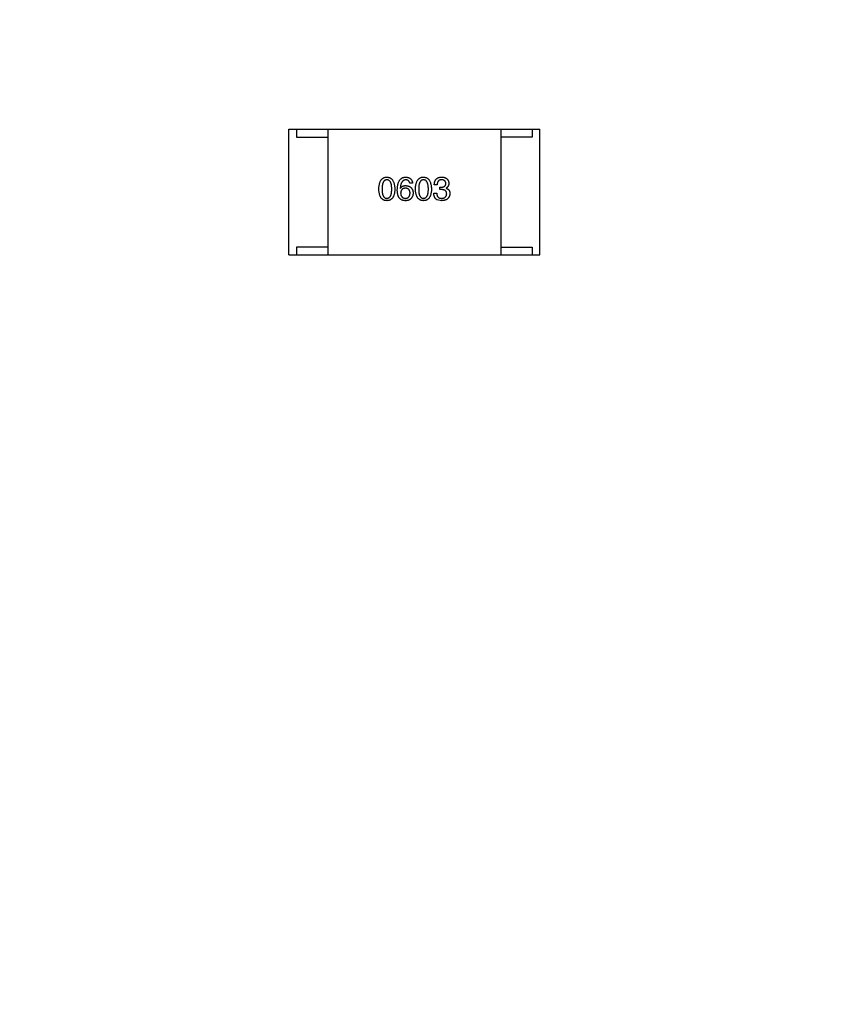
# Model space of a CAD drawing. Header units: inches. Extents: x -36 to 490, y -51 to 98.
# Tile 115 of 153: x 426.16 to 431.27, y 10.1 to 16.37. Entities that reach past the tile are written whole.
import ezdxf

# ---------------------------------------------------------------- set-up
doc = ezdxf.new("R2010")
doc.units = ezdxf.units.IN
doc.header["$LTSCALE"] = 1.21
doc.header["$MEASUREMENT"] = 0
doc.header["$PDMODE"] = 3
doc.header["$PDSIZE"] = 0.3125
doc.layers.get('0').update_dxf_attribs({"linetype": 'CONTINUOUS'})
doc.layers.get('Defpoints').update_dxf_attribs({"linetype": 'CONTINUOUS'})
doc.layers.add('DIM', color=3, linetype='CONTINUOUS')
doc.styles.get("Standard").update_dxf_attribs({"font": 'txt', "width": 0.8})
doc.dimstyles.get("Standard").update_dxf_attribs({"dimtxt": 0.15625, "dimasz": 0.1875, "dimexe": 0.125, "dimexo": 0.0625, "dimgap": 0.09, "dimtad": 0, "dimtih": 1, "dimtoh": 1, "dimzin": 4, "dimdsep": 46, "dimtxsty": 'Standard', "dimblk": '_FILLED', "dimblk1": '_FILLED', "dimblk2": '_FILLED', "dimcen": 0.09, "dimazin": 1, "dimtp": 0.01, "dimtm": 0.01, "dimtfac": 1, "dimtofl": 0, "dimtmove": 0, "dimatfit": 3, "dimldrblk": '_FILLED', "dimfxl": 1, "dimtolj": 1, "dimtzin": 4, "dimarcsym": 0})

# ---------------------------------------------------------------- blocks, each defined once
blk = doc.blocks.new('_FILLED')
at = {"color": 0, "linetype": 'ByBlock'}
blk.add_solid([(0, 0), (-1, 0.1667), (-1, -0.1667)], dxfattribs=at)
blk = doc.blocks.new('*D70')
at = {"layer": 'Defpoints', "color": 0}
for p in [(406.8003, 41.9888), (406.8003, -7.0611), (488.6342, -7.0611)]:
    blk.add_point(p, dxfattribs=at)
at = {"layer": 'DIM', "color": 0, "lineweight": -2}
for p, q in [((406.8628, 41.9888), (488.7592, 41.9888)), ((488.6342, 39.4488), (488.6342, 21.3872)), ((488.6342, -4.5211), (488.6342, 13.5405)), ((406.8628, -7.0611), (488.7592, -7.0611))]:
    blk.add_line(p, q, dxfattribs=at)
at = {"layer": 'DIM', "color": 0, "lineweight": -2, "xscale": 2.54, "yscale": 2.54, "zscale": 2.54}
for p, rotation in [((488.6342, 41.9888), 90), ((488.6342, -7.0611), 270)]:
    blk.add_blockref('_FILLED', p, dxfattribs=dict(at, rotation=rotation))
at = {"layer": 'DIM', "color": 0, "insert": (488.6342, 17.4638), "char_height": 2.5, "attachment_point": 5, "rotation": 90, "line_spacing_factor": 2.5}
blk.add_mtext('\\A1;49.05', dxfattribs=at)

msp = doc.modelspace()

# ---------------------------------------------------------------- linework, layer by layer
at = {"color": 7, "linetype": 'Continuous'}
for p, q in [((427.8724, 15.6688), (429.4724, 15.6688)), ((427.8724, 14.8688), (427.8724, 15.6688)), ((427.9224, 15.6688), (427.9224, 15.6188)), ((427.9224, 15.6188), (428.1224, 15.6188)), ((428.1224, 15.6688), (428.1224, 14.8688)), ((429.2224, 15.6688), (429.2224, 14.8688)), ((429.4224, 15.6188), (429.2224, 15.6188)), ((429.4224, 15.6688), (429.4224, 15.6188)), ((429.4724, 14.8688), (429.4724, 15.6688)), ((428.6615, 15.3247), (428.6435, 15.3247)), ((428.8176, 15.3156), (428.7996, 15.3156)), ((428.8357, 15.3001), (428.8455, 15.3001)), ((428.8357, 15.2845), (428.8357, 15.3001)), ((428.5828, 15.2927), (428.5836, 15.2919)), ((428.7963, 15.2615), (428.8152, 15.2615)), ((428.8447, 15.2845), (428.8357, 15.2845)), ((428.8742, 15.2943), (428.8742, 15.2935)), ((428.8455, 15.214), (428.8184, 15.2189)), ((427.8724, 14.8688), (429.4724, 14.8688)), ((428.1224, 14.9188), (427.9224, 14.9188)), ((427.9224, 14.9188), (427.9224, 14.8688)), ((429.2224, 14.9188), (429.4224, 14.9188)), ((429.4224, 14.9188), (429.4224, 14.8688))]:
    msp.add_line(p, q, dxfattribs=at)
for points, knots in [([(428.4466, 15.2878), (428.4467, 15.2908), (428.4469, 15.2967), (428.4476, 15.3053), (428.4487, 15.3133), (428.4503, 15.3207), (428.4521, 15.3275), (428.4544, 15.3337), (428.457, 15.3394), (428.46, 15.3445), (428.4633, 15.349), (428.4671, 15.3529), (428.4712, 15.3563), (428.4757, 15.359), (428.4806, 15.3612), (428.4859, 15.3628), (428.4915, 15.3637), (428.4954, 15.3639), (428.4974, 15.364)], [0, 0, 0, 0, 0.088823, 0.172287, 0.250296, 0.323438, 0.392244, 0.456221, 0.516635, 0.573871, 0.628, 0.680335, 0.731489, 0.782557, 0.834044, 0.886738, 0.942089, 1, 1, 1, 1]), ([(428.4974, 15.364), (428.4994, 15.3639), (428.5032, 15.3636), (428.5087, 15.3626), (428.5139, 15.3609), (428.5188, 15.3587), (428.5232, 15.3559), (428.5273, 15.3526), (428.531, 15.3486), (428.5344, 15.3441), (428.5374, 15.339), (428.5401, 15.3334), (428.5423, 15.3272), (428.5442, 15.3204), (428.5458, 15.313), (428.547, 15.3051), (428.5478, 15.2966), (428.5481, 15.2908), (428.5482, 15.2878)], [0, 0, 0, 0, 0.057415, 0.112361, 0.16496, 0.216437, 0.267441, 0.318839, 0.371478, 0.426325, 0.483626, 0.544235, 0.608673, 0.677374, 0.750405, 0.828394, 0.911525, 1, 1, 1, 1]), ([(428.564, 15.2845), (428.5641, 15.2876), (428.5643, 15.2937), (428.5651, 15.3026), (428.5662, 15.3109), (428.5679, 15.3185), (428.5698, 15.3256), (428.5722, 15.3321), (428.575, 15.338), (428.5782, 15.3433), (428.5818, 15.348), (428.5858, 15.3521), (428.5902, 15.3556), (428.595, 15.3585), (428.6002, 15.3608), (428.6058, 15.3625), (428.6118, 15.3636), (428.616, 15.3639), (428.6181, 15.364)], [0, 0, 0, 0, 0.087517, 0.169686, 0.246944, 0.319347, 0.387088, 0.450961, 0.511075, 0.567974, 0.622351, 0.675039, 0.726853, 0.778688, 0.83093, 0.884738, 0.941043, 1, 1, 1, 1]), ([(428.6181, 15.364), (428.6197, 15.3639), (428.6228, 15.3636), (428.6273, 15.3629), (428.6315, 15.3619), (428.6355, 15.3607), (428.6392, 15.3592), (428.6426, 15.3574), (428.6458, 15.3553), (428.6487, 15.353), (428.6512, 15.3504), (428.6535, 15.3475), (428.6556, 15.3444), (428.6573, 15.3409), (428.6588, 15.3373), (428.66, 15.3333), (428.661, 15.3291), (428.6613, 15.3261), (428.6615, 15.3247)], [0, 0, 0, 0, 0.073784, 0.144317, 0.211047, 0.274818, 0.336501, 0.395724, 0.453465, 0.510016, 0.566585, 0.622844, 0.680328, 0.739335, 0.800408, 0.863904, 0.93053, 1, 1, 1, 1]), ([(428.6797, 15.2878), (428.6798, 15.2908), (428.68, 15.2967), (428.6808, 15.3053), (428.6819, 15.3133), (428.6834, 15.3207), (428.6853, 15.3275), (428.6875, 15.3337), (428.6901, 15.3394), (428.6931, 15.3445), (428.6965, 15.349), (428.7002, 15.3529), (428.7044, 15.3563), (428.7089, 15.359), (428.7138, 15.3612), (428.719, 15.3628), (428.7247, 15.3637), (428.7286, 15.3639), (428.7306, 15.364)], [0, 0, 0, 0, 0.088823, 0.172287, 0.250296, 0.323438, 0.392244, 0.456221, 0.516635, 0.573871, 0.628, 0.680335, 0.731489, 0.782557, 0.834044, 0.886738, 0.942089, 1, 1, 1, 1]), ([(428.7306, 15.364), (428.7325, 15.3639), (428.7363, 15.3636), (428.7419, 15.3626), (428.7471, 15.3609), (428.7519, 15.3587), (428.7564, 15.3559), (428.7605, 15.3526), (428.7642, 15.3486), (428.7676, 15.3441), (428.7706, 15.339), (428.7732, 15.3334), (428.7755, 15.3272), (428.7774, 15.3204), (428.7789, 15.313), (428.7801, 15.3051), (428.781, 15.2966), (428.7812, 15.2908), (428.7814, 15.2878)], [0, 0, 0, 0, 0.057415, 0.112361, 0.16496, 0.216437, 0.267441, 0.318839, 0.371478, 0.426325, 0.483626, 0.544235, 0.608673, 0.677374, 0.750405, 0.828394, 0.911525, 1, 1, 1, 1]), ([(428.7996, 15.3156), (428.7996, 15.3176), (428.7998, 15.3213), (428.8004, 15.3267), (428.8014, 15.3318), (428.8028, 15.3364), (428.8045, 15.3408), (428.8066, 15.3447), (428.809, 15.3483), (428.8118, 15.3516), (428.815, 15.3544), (428.8185, 15.3569), (428.8224, 15.359), (428.8267, 15.3607), (428.8313, 15.3622), (428.8363, 15.3631), (428.8416, 15.3638), (428.8452, 15.3639), (428.8471, 15.364)], [0, 0, 0, 0, 0.074804, 0.144899, 0.211458, 0.274554, 0.334363, 0.392059, 0.448123, 0.503024, 0.558154, 0.613471, 0.670844, 0.729926, 0.792003, 0.857405, 0.926768, 1, 1, 1, 1]), ([(428.8471, 15.364), (428.8489, 15.3639), (428.8522, 15.3637), (428.8571, 15.3631), (428.8616, 15.3622), (428.8659, 15.361), (428.8698, 15.3596), (428.8734, 15.3579), (428.8767, 15.3559), (428.8797, 15.3536), (428.8824, 15.3511), (428.8848, 15.3482), (428.8868, 15.3451), (428.8886, 15.3417), (428.8899, 15.338), (428.891, 15.3341), (428.8918, 15.3299), (428.8921, 15.327), (428.8922, 15.3255)], [0, 0, 0, 0, 0.077845, 0.151584, 0.221397, 0.287366, 0.350104, 0.410398, 0.467998, 0.524388, 0.579979, 0.635152, 0.690917, 0.747936, 0.806661, 0.867861, 0.932479, 1, 1, 1, 1]), ([(428.4974, 15.3468), (428.4962, 15.3467), (428.4938, 15.3466), (428.4903, 15.346), (428.4871, 15.3448), (428.4841, 15.3432), (428.4813, 15.3411), (428.4788, 15.3385), (428.4766, 15.3355), (428.4746, 15.332), (428.4728, 15.328), (428.4712, 15.3236), (428.47, 15.3188), (428.4689, 15.3135), (428.4681, 15.3077), (428.4675, 15.3015), (428.4671, 15.2948), (428.4671, 15.2901), (428.4671, 15.2878)], [0, 0, 0, 0, 0.049764, 0.097007, 0.143217, 0.188577, 0.235116, 0.282997, 0.333719, 0.387776, 0.445989, 0.508679, 0.576563, 0.649481, 0.728235, 0.812722, 0.903548, 1, 1, 1, 1]), ([(428.5285, 15.2878), (428.5285, 15.2901), (428.5285, 15.2948), (428.5281, 15.3015), (428.5275, 15.3077), (428.5267, 15.3135), (428.5256, 15.3188), (428.5243, 15.3236), (428.5227, 15.328), (428.5209, 15.332), (428.5188, 15.3355), (428.5165, 15.3385), (428.5139, 15.3411), (428.5111, 15.3432), (428.508, 15.3448), (428.5047, 15.346), (428.5011, 15.3466), (428.4987, 15.3467), (428.4974, 15.3468)], [0, 0, 0, 0, 0.095719, 0.185854, 0.269738, 0.347952, 0.420315, 0.487894, 0.550245, 0.608186, 0.662454, 0.713283, 0.761375, 0.808209, 0.854301, 0.901312, 0.949396, 1, 1, 1, 1]), ([(428.6181, 15.3468), (428.6168, 15.3467), (428.6142, 15.3465), (428.6106, 15.3456), (428.6071, 15.3445), (428.6039, 15.3428), (428.6008, 15.3409), (428.5981, 15.3384), (428.5955, 15.3356), (428.5932, 15.3324), (428.5911, 15.3288), (428.5892, 15.3248), (428.5876, 15.3204), (428.5862, 15.3157), (428.585, 15.3105), (428.584, 15.3049), (428.5833, 15.2989), (428.583, 15.2948), (428.5828, 15.2927)], [0, 0, 0, 0, 0.054741, 0.107075, 0.158339, 0.208382, 0.258772, 0.310045, 0.362765, 0.417822, 0.475982, 0.537466, 0.602901, 0.673037, 0.747247, 0.826291, 0.910782, 1, 1, 1, 1]), ([(428.5836, 15.2919), (428.5845, 15.2933), (428.5862, 15.2961), (428.5894, 15.2998), (428.593, 15.303), (428.5972, 15.3055), (428.6018, 15.3075), (428.6068, 15.3089), (428.6123, 15.3098), (428.6161, 15.3099), (428.6181, 15.3099)], [0, 0, 0, 0, 0.122276, 0.239997, 0.35611, 0.473903, 0.59404, 0.720428, 0.855383, 1, 1, 1, 1]), ([(428.6435, 15.3247), (428.6431, 15.3264), (428.6424, 15.3297), (428.6405, 15.3343), (428.6381, 15.3382), (428.6352, 15.3414), (428.6317, 15.3438), (428.6276, 15.3455), (428.623, 15.3466), (428.6198, 15.3467), (428.6181, 15.3468)], [0, 0, 0, 0, 0.1439, 0.274233, 0.394478, 0.509388, 0.621911, 0.738504, 0.863414, 1, 1, 1, 1]), ([(428.6181, 15.3099), (428.6199, 15.3097), (428.6235, 15.3094), (428.6286, 15.3085), (428.6334, 15.3074), (428.6379, 15.3058), (428.642, 15.304), (428.6458, 15.3019), (428.6492, 15.2994), (428.6523, 15.2966), (428.6551, 15.2936), (428.6575, 15.2901), (428.6596, 15.2864), (428.6614, 15.2824), (428.6627, 15.278), (428.6638, 15.2733), (428.6645, 15.2684), (428.6647, 15.2649), (428.6648, 15.2632)], [0, 0, 0, 0, 0.074228, 0.144548, 0.211288, 0.274576, 0.335162, 0.393915, 0.450599, 0.506657, 0.562409, 0.618617, 0.676096, 0.735061, 0.79654, 0.860906, 0.928473, 1, 1, 1, 1]), ([(428.7306, 15.3468), (428.7293, 15.3467), (428.7269, 15.3466), (428.7235, 15.346), (428.7202, 15.3448), (428.7172, 15.3432), (428.7145, 15.3411), (428.712, 15.3385), (428.7097, 15.3355), (428.7077, 15.332), (428.7059, 15.328), (428.7044, 15.3236), (428.7031, 15.3188), (428.702, 15.3135), (428.7012, 15.3077), (428.7007, 15.3015), (428.7003, 15.2948), (428.7002, 15.2901), (428.7002, 15.2878)], [0, 0, 0, 0, 0.049764, 0.097007, 0.143217, 0.188577, 0.235116, 0.282997, 0.333719, 0.387776, 0.445989, 0.508679, 0.576563, 0.649481, 0.728235, 0.812722, 0.903548, 1, 1, 1, 1]), ([(428.7617, 15.2878), (428.7617, 15.2901), (428.7616, 15.2948), (428.7613, 15.3015), (428.7607, 15.3077), (428.7598, 15.3135), (428.7587, 15.3188), (428.7574, 15.3236), (428.7558, 15.328), (428.754, 15.332), (428.7519, 15.3355), (428.7496, 15.3385), (428.747, 15.3411), (428.7443, 15.3432), (428.7412, 15.3448), (428.7378, 15.346), (428.7343, 15.3466), (428.7318, 15.3467), (428.7306, 15.3468)], [0, 0, 0, 0, 0.095719, 0.185854, 0.269738, 0.347952, 0.420315, 0.487894, 0.550245, 0.608186, 0.662454, 0.713283, 0.761375, 0.808209, 0.854301, 0.901312, 0.949396, 1, 1, 1, 1]), ([(428.8463, 15.3468), (428.8452, 15.3468), (428.843, 15.3467), (428.8398, 15.3464), (428.8368, 15.3458), (428.8341, 15.3449), (428.8315, 15.3438), (428.8292, 15.3425), (428.8271, 15.3409), (428.8252, 15.339), (428.8235, 15.3369), (428.822, 15.3346), (428.8207, 15.332), (428.8197, 15.3292), (428.8188, 15.3262), (428.8182, 15.3229), (428.8178, 15.3193), (428.8177, 15.3169), (428.8176, 15.3156)], [0, 0, 0, 0, 0.069877, 0.136363, 0.198671, 0.257968, 0.315462, 0.370709, 0.425568, 0.479847, 0.535753, 0.592303, 0.651386, 0.713311, 0.778642, 0.84836, 0.921866, 1, 1, 1, 1]), ([(428.8455, 15.3001), (428.8466, 15.3001), (428.8487, 15.3002), (428.8518, 15.3006), (428.8547, 15.3011), (428.8574, 15.3018), (428.8598, 15.3027), (428.8621, 15.3037), (428.8641, 15.305), (428.866, 15.3064), (428.8677, 15.308), (428.8691, 15.3097), (428.8703, 15.3117), (428.8714, 15.3138), (428.8722, 15.316), (428.8728, 15.3185), (428.8732, 15.3211), (428.8733, 15.3229), (428.8734, 15.3238)], [0, 0, 0, 0, 0.079415, 0.154091, 0.22508, 0.29186, 0.355026, 0.415127, 0.472418, 0.528511, 0.583551, 0.638361, 0.693547, 0.750023, 0.807857, 0.868401, 0.932259, 1, 1, 1, 1]), ([(428.8734, 15.3238), (428.8733, 15.3247), (428.8731, 15.3265), (428.8726, 15.329), (428.872, 15.3314), (428.8711, 15.3336), (428.8701, 15.3356), (428.8688, 15.3374), (428.8674, 15.3392), (428.8658, 15.3407), (428.864, 15.342), (428.862, 15.3432), (428.8599, 15.3443), (428.8575, 15.3451), (428.855, 15.3458), (428.8522, 15.3463), (428.8493, 15.3467), (428.8473, 15.3467), (428.8463, 15.3468)], [0, 0, 0, 0, 0.067655, 0.132224, 0.194132, 0.253145, 0.309858, 0.366002, 0.421361, 0.47702, 0.532632, 0.590536, 0.65067, 0.713258, 0.779588, 0.848803, 0.921949, 1, 1, 1, 1]), ([(428.8922, 15.3255), (428.8922, 15.3236), (428.8921, 15.3201), (428.8912, 15.315), (428.8898, 15.3104), (428.8878, 15.3062), (428.8853, 15.3025), (428.8821, 15.2992), (428.8784, 15.2964), (428.8756, 15.295), (428.8742, 15.2943)], [0, 0, 0, 0, 0.143686, 0.277942, 0.40333, 0.521785, 0.638573, 0.755208, 0.874773, 1, 1, 1, 1]), ([(428.4974, 15.214), (428.4954, 15.2141), (428.4915, 15.2143), (428.4859, 15.2152), (428.4807, 15.2167), (428.4758, 15.2188), (428.4712, 15.2215), (428.4671, 15.2247), (428.4633, 15.2285), (428.46, 15.2329), (428.457, 15.2378), (428.4544, 15.2433), (428.4521, 15.2493), (428.4503, 15.2559), (428.4487, 15.2631), (428.4477, 15.2708), (428.4469, 15.2791), (428.4467, 15.2848), (428.4466, 15.2878)], [0, 0, 0, 0, 0.059135, 0.115606, 0.169241, 0.221578, 0.273261, 0.324749, 0.377329, 0.431642, 0.488541, 0.548597, 0.612232, 0.680174, 0.752504, 0.829777, 0.912307, 1, 1, 1, 1]), ([(428.4671, 15.2878), (428.4671, 15.2854), (428.4671, 15.2808), (428.4675, 15.2741), (428.4681, 15.2678), (428.4689, 15.2621), (428.47, 15.2568), (428.4712, 15.2519), (428.4728, 15.2475), (428.4746, 15.2436), (428.4766, 15.2401), (428.4788, 15.237), (428.4813, 15.2345), (428.4841, 15.2324), (428.4871, 15.2307), (428.4903, 15.2296), (428.4938, 15.2289), (428.4962, 15.2288), (428.4974, 15.2288)], [0, 0, 0, 0, 0.096457, 0.187288, 0.27178, 0.350132, 0.423455, 0.491343, 0.554037, 0.612253, 0.666313, 0.717038, 0.764921, 0.811214, 0.856775, 0.902988, 0.950234, 1, 1, 1, 1]), ([(428.4974, 15.2288), (428.4987, 15.2288), (428.5011, 15.229), (428.5047, 15.2298), (428.508, 15.231), (428.5111, 15.2327), (428.5139, 15.2348), (428.5165, 15.2374), (428.5188, 15.2405), (428.5209, 15.244), (428.5227, 15.2479), (428.5243, 15.2523), (428.5256, 15.2571), (428.5267, 15.2624), (428.5275, 15.2681), (428.5281, 15.2743), (428.5285, 15.2809), (428.5285, 15.2854), (428.5285, 15.2878)], [0, 0, 0, 0, 0.050879, 0.099377, 0.146973, 0.193618, 0.240619, 0.289461, 0.34047, 0.395283, 0.453059, 0.515633, 0.582666, 0.655287, 0.732971, 0.815933, 0.905166, 1, 1, 1, 1]), ([(428.5482, 15.2878), (428.5481, 15.2848), (428.5479, 15.2791), (428.5472, 15.2708), (428.5461, 15.2631), (428.5445, 15.2559), (428.5427, 15.2493), (428.5404, 15.2433), (428.5378, 15.2378), (428.5348, 15.2329), (428.5315, 15.2285), (428.5277, 15.2247), (428.5236, 15.2215), (428.519, 15.2188), (428.5142, 15.2167), (428.5089, 15.2152), (428.5033, 15.2143), (428.4994, 15.2141), (428.4974, 15.214)], [0, 0, 0, 0, 0.08769, 0.170218, 0.24749, 0.319818, 0.387758, 0.451391, 0.511445, 0.568185, 0.622681, 0.67526, 0.726746, 0.778428, 0.830764, 0.884397, 0.940866, 1, 1, 1, 1]), ([(428.5746, 15.2337), (428.5738, 15.2352), (428.572, 15.2384), (428.5698, 15.2437), (428.568, 15.2494), (428.5666, 15.2555), (428.5654, 15.2621), (428.5646, 15.2692), (428.564, 15.2767), (428.564, 15.2818), (428.564, 15.2845)], [0, 0, 0, 0, 0.101889, 0.209155, 0.322694, 0.442863, 0.569758, 0.70479, 0.848502, 1, 1, 1, 1]), ([(428.6132, 15.214), (428.6111, 15.2141), (428.6071, 15.2143), (428.6013, 15.2154), (428.5958, 15.217), (428.5908, 15.2192), (428.5861, 15.222), (428.5819, 15.2253), (428.5779, 15.2292), (428.5757, 15.2322), (428.5746, 15.2337)], [0, 0, 0, 0, 0.137449, 0.267856, 0.393219, 0.514735, 0.63397, 0.753734, 0.874967, 1, 1, 1, 1]), ([(428.6156, 15.2935), (428.6145, 15.2935), (428.6122, 15.2934), (428.6089, 15.2929), (428.6058, 15.2922), (428.603, 15.2913), (428.6003, 15.2901), (428.5979, 15.2887), (428.5957, 15.287), (428.5937, 15.2851), (428.5918, 15.283), (428.5903, 15.2806), (428.5889, 15.278), (428.5877, 15.2752), (428.5868, 15.2721), (428.586, 15.2688), (428.5855, 15.2652), (428.5854, 15.2628), (428.5853, 15.2615)], [0, 0, 0, 0, 0.070453, 0.136523, 0.199866, 0.260392, 0.318446, 0.374657, 0.430182, 0.485556, 0.541071, 0.598396, 0.657208, 0.718642, 0.783247, 0.851631, 0.923928, 1, 1, 1, 1]), ([(428.5853, 15.2615), (428.5854, 15.2602), (428.5855, 15.2577), (428.5861, 15.2541), (428.5868, 15.2507), (428.5878, 15.2475), (428.5889, 15.2446), (428.5904, 15.242), (428.592, 15.2395), (428.5939, 15.2374), (428.5959, 15.2354), (428.5982, 15.2337), (428.6007, 15.2322), (428.6034, 15.2311), (428.6064, 15.2301), (428.6095, 15.2294), (428.6129, 15.2289), (428.6152, 15.2288), (428.6164, 15.2288)], [0, 0, 0, 0, 0.076467, 0.148148, 0.216496, 0.280559, 0.342274, 0.401168, 0.458322, 0.514073, 0.569257, 0.62465, 0.68124, 0.739113, 0.799947, 0.862804, 0.929597, 1, 1, 1, 1]), ([(428.6451, 15.2624), (428.645, 15.2636), (428.6449, 15.266), (428.6444, 15.2694), (428.6436, 15.2726), (428.6427, 15.2756), (428.6416, 15.2784), (428.6403, 15.281), (428.6387, 15.2833), (428.637, 15.2853), (428.635, 15.2872), (428.6328, 15.2888), (428.6305, 15.2902), (428.6279, 15.2913), (428.6251, 15.2922), (428.6221, 15.2929), (428.6189, 15.2934), (428.6167, 15.2935), (428.6156, 15.2935)], [0, 0, 0, 0, 0.076288, 0.14871, 0.216387, 0.281386, 0.342528, 0.402111, 0.4591, 0.514852, 0.569974, 0.625644, 0.682226, 0.740156, 0.800362, 0.863471, 0.930116, 1, 1, 1, 1]), ([(428.6164, 15.2288), (428.6175, 15.2288), (428.6197, 15.229), (428.6228, 15.2296), (428.6257, 15.2304), (428.6284, 15.2314), (428.6309, 15.2327), (428.6332, 15.2342), (428.6353, 15.236), (428.6372, 15.238), (428.6389, 15.2402), (428.6404, 15.2427), (428.6417, 15.2454), (428.6428, 15.2483), (428.6437, 15.2515), (428.6443, 15.2549), (428.6449, 15.2585), (428.645, 15.2611), (428.6451, 15.2624)], [0, 0, 0, 0, 0.066682, 0.130303, 0.190802, 0.248749, 0.30534, 0.361219, 0.415721, 0.471765, 0.528279, 0.586428, 0.64659, 0.710143, 0.776461, 0.846692, 0.921137, 1, 1, 1, 1]), ([(428.6648, 15.2632), (428.6647, 15.2614), (428.6646, 15.258), (428.664, 15.2529), (428.6628, 15.248), (428.6612, 15.2433), (428.6591, 15.2387), (428.6566, 15.2344), (428.6535, 15.2302), (428.6512, 15.2276), (428.65, 15.2263)], [0, 0, 0, 0, 0.12904, 0.253809, 0.377066, 0.499122, 0.621469, 0.744665, 0.870607, 1, 1, 1, 1]), ([(428.7306, 15.214), (428.7286, 15.2141), (428.7247, 15.2143), (428.7191, 15.2152), (428.7138, 15.2167), (428.7089, 15.2188), (428.7044, 15.2215), (428.7002, 15.2247), (428.6965, 15.2285), (428.6932, 15.2329), (428.6901, 15.2378), (428.6875, 15.2433), (428.6853, 15.2493), (428.6834, 15.2559), (428.6819, 15.2631), (428.6808, 15.2708), (428.68, 15.2791), (428.6798, 15.2848), (428.6797, 15.2878)], [0, 0, 0, 0, 0.059135, 0.115606, 0.169241, 0.221578, 0.273261, 0.324749, 0.377329, 0.431642, 0.488541, 0.548597, 0.612232, 0.680174, 0.752504, 0.829777, 0.912307, 1, 1, 1, 1]), ([(428.7002, 15.2878), (428.7002, 15.2854), (428.7003, 15.2808), (428.7007, 15.2741), (428.7012, 15.2678), (428.702, 15.2621), (428.7031, 15.2568), (428.7044, 15.2519), (428.7059, 15.2475), (428.7077, 15.2436), (428.7097, 15.2401), (428.712, 15.237), (428.7145, 15.2345), (428.7172, 15.2324), (428.7202, 15.2307), (428.7235, 15.2296), (428.7269, 15.2289), (428.7293, 15.2288), (428.7306, 15.2288)], [0, 0, 0, 0, 0.096457, 0.187288, 0.27178, 0.350132, 0.423455, 0.491343, 0.554037, 0.612253, 0.666313, 0.717038, 0.764921, 0.811214, 0.856775, 0.902988, 0.950234, 1, 1, 1, 1]), ([(428.7306, 15.2288), (428.7318, 15.2288), (428.7343, 15.229), (428.7378, 15.2298), (428.7412, 15.231), (428.7442, 15.2327), (428.7471, 15.2348), (428.7496, 15.2374), (428.752, 15.2405), (428.754, 15.244), (428.7559, 15.2479), (428.7574, 15.2523), (428.7588, 15.2571), (428.7598, 15.2624), (428.7607, 15.2681), (428.7613, 15.2743), (428.7616, 15.2809), (428.7617, 15.2854), (428.7617, 15.2878)], [0, 0, 0, 0, 0.050879, 0.099377, 0.146973, 0.193618, 0.240619, 0.289461, 0.34047, 0.395283, 0.453059, 0.515633, 0.582666, 0.655287, 0.732971, 0.815933, 0.905166, 1, 1, 1, 1]), ([(428.7814, 15.2878), (428.7813, 15.2848), (428.7811, 15.2791), (428.7803, 15.2708), (428.7792, 15.2631), (428.7777, 15.2559), (428.7758, 15.2493), (428.7736, 15.2433), (428.771, 15.2378), (428.768, 15.2329), (428.7646, 15.2285), (428.7609, 15.2247), (428.7567, 15.2215), (428.7522, 15.2188), (428.7473, 15.2167), (428.7421, 15.2152), (428.7364, 15.2143), (428.7325, 15.2141), (428.7306, 15.214)], [0, 0, 0, 0, 0.08769, 0.170218, 0.24749, 0.319818, 0.387758, 0.451391, 0.511445, 0.568185, 0.622681, 0.67526, 0.726746, 0.778428, 0.830764, 0.884397, 0.940866, 1, 1, 1, 1]), ([(428.8184, 15.2189), (428.8176, 15.2193), (428.8158, 15.2202), (428.8134, 15.2217), (428.8111, 15.2234), (428.809, 15.2252), (428.8071, 15.2273), (428.8053, 15.2295), (428.8037, 15.2319), (428.8022, 15.2345), (428.8009, 15.2373), (428.7997, 15.2402), (428.7988, 15.2433), (428.798, 15.2466), (428.7973, 15.2501), (428.7968, 15.2538), (428.7965, 15.2576), (428.7964, 15.2602), (428.7963, 15.2615)], [0, 0, 0, 0, 0.056906, 0.113264, 0.168825, 0.223843, 0.279195, 0.335267, 0.392098, 0.450414, 0.51054, 0.572219, 0.636652, 0.703156, 0.773102, 0.845505, 0.921063, 1, 1, 1, 1]), ([(428.8152, 15.2615), (428.8152, 15.2602), (428.8153, 15.2576), (428.8158, 15.2539), (428.8164, 15.2505), (428.8173, 15.2472), (428.8185, 15.2443), (428.8199, 15.2416), (428.8215, 15.2391), (428.8233, 15.2369), (428.8254, 15.235), (428.8277, 15.2333), (428.8302, 15.2319), (428.833, 15.2308), (428.836, 15.2298), (428.8392, 15.2292), (428.8427, 15.2288), (428.8451, 15.2288), (428.8463, 15.2288)], [0, 0, 0, 0, 0.07723, 0.149593, 0.217944, 0.282232, 0.34411, 0.402297, 0.458791, 0.513966, 0.568538, 0.623291, 0.679957, 0.737243, 0.798142, 0.86118, 0.928728, 1, 1, 1, 1]), ([(428.8783, 15.2574), (428.8783, 15.2585), (428.8782, 15.2607), (428.8778, 15.2637), (428.8771, 15.2666), (428.8762, 15.2693), (428.8751, 15.2717), (428.8736, 15.274), (428.8719, 15.276), (428.8699, 15.2778), (428.8676, 15.2794), (428.8651, 15.2808), (428.8624, 15.2819), (428.8593, 15.2828), (428.856, 15.2836), (428.8525, 15.2841), (428.8487, 15.2845), (428.846, 15.2845), (428.8447, 15.2845)], [0, 0, 0, 0, 0.066518, 0.129194, 0.188613, 0.245254, 0.300032, 0.353805, 0.407079, 0.461108, 0.516272, 0.574141, 0.634837, 0.699275, 0.767504, 0.840272, 0.917505, 1, 1, 1, 1]), ([(428.8988, 15.2599), (428.8986, 15.2581), (428.8984, 15.2546), (428.8975, 15.2496), (428.8963, 15.2448), (428.8946, 15.2405), (428.8926, 15.2364), (428.8902, 15.2327), (428.8874, 15.2293), (428.8843, 15.2262), (428.8807, 15.2235), (428.8768, 15.2211), (428.8725, 15.2191), (428.8678, 15.2174), (428.8628, 15.216), (428.8574, 15.215), (428.8515, 15.2143), (428.8475, 15.2141), (428.8455, 15.214)], [0, 0, 0, 0, 0.068236, 0.132937, 0.194125, 0.253174, 0.310181, 0.365986, 0.421096, 0.476216, 0.532352, 0.590232, 0.649824, 0.71274, 0.778406, 0.848058, 0.921922, 1, 1, 1, 1]), ([(428.8463, 15.2288), (428.8475, 15.2288), (428.8499, 15.229), (428.8534, 15.2295), (428.8566, 15.2302), (428.8596, 15.2311), (428.8624, 15.2322), (428.865, 15.2335), (428.8674, 15.235), (428.8695, 15.2367), (428.8714, 15.2386), (428.8731, 15.2407), (428.8745, 15.243), (428.8757, 15.2455), (428.8767, 15.2482), (428.8775, 15.2511), (428.878, 15.2542), (428.8782, 15.2563), (428.8783, 15.2574)], [0, 0, 0, 0, 0.076694, 0.149502, 0.218019, 0.283183, 0.345589, 0.405199, 0.462852, 0.519478, 0.575313, 0.630559, 0.687006, 0.744638, 0.804006, 0.866059, 0.931486, 1, 1, 1, 1]), ([(428.8742, 15.2935), (428.8752, 15.2932), (428.8771, 15.2926), (428.8799, 15.2914), (428.8825, 15.2901), (428.8849, 15.2887), (428.8871, 15.2871), (428.8892, 15.2854), (428.891, 15.2835), (428.8927, 15.2815), (428.8941, 15.2793), (428.8954, 15.2769), (428.8964, 15.2744), (428.8972, 15.2718), (428.898, 15.269), (428.8984, 15.2661), (428.8987, 15.2631), (428.8988, 15.261), (428.8988, 15.2599)], [0, 0, 0, 0, 0.069445, 0.136039, 0.200011, 0.261745, 0.322328, 0.381403, 0.438864, 0.496655, 0.554398, 0.612391, 0.672266, 0.733005, 0.79604, 0.861293, 0.928785, 1, 1, 1, 1]), ([(428.65, 15.2263), (428.6491, 15.2252), (428.6472, 15.2231), (428.6437, 15.2205), (428.6398, 15.2183), (428.6354, 15.2166), (428.6305, 15.2152), (428.6252, 15.2144), (428.6193, 15.2139), (428.6153, 15.214), (428.6132, 15.214)], [0, 0, 0, 0, 0.105033, 0.21147, 0.321511, 0.438526, 0.563605, 0.698055, 0.843218, 1, 1, 1, 1])]:
    msp.add_open_spline(points, degree=3, knots=knots, dxfattribs=at)

# ---------------------------------------------------------------- dimensions: what is measured, and where the dimension line sits
at = {"layer": 'DIM'}
dim = msp.add_linear_dim(base=(488.6342, -7.0611), p1=(406.8003, 41.9888), p2=(406.8003, -7.0611), angle=90, dimstyle='Standard', override={"dimtxt": 2.5, "dimasz": 2.54, "dimtih": 0, "dimtoh": 0, "dimzin": 0, "dimcen": 0.198, "dimadec": 0, "dimazin": 0, "dimtp": 0, "dimtm": 0, "dimtdec": 4, "dimtzin": 0}, dxfattribs=at)
dim.commit()
dim.dimension.update_dxf_attribs({"geometry": '*D70', "text_midpoint": (488.6342, 17.4638)})

doc.saveas('drawing.dxf')
